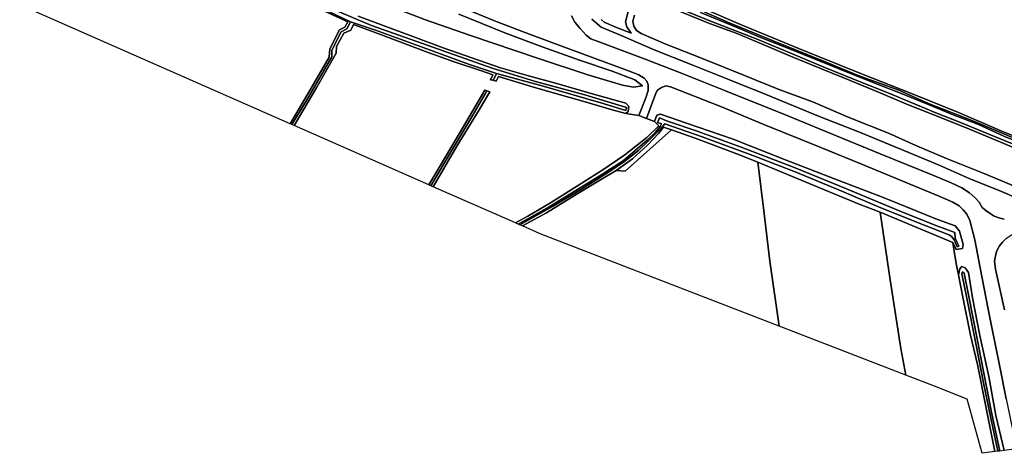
# Model space of a CAD drawing. Extents: x -26035517 to 31750492, y -9237385 to 8160032.
# Tile 166 of 256: x 15457103 to 15817249, y 4957620 to 5116092. Entities that reach past the tile are written whole.
import ezdxf

# ---------------------------------------------------------------- set-up
doc = ezdxf.new("R2010")
doc.units = 0
doc.layers.add('T-25', color=7, linetype='CONTINUOUS')

msp = doc.modelspace()

# ---------------------------------------------------------------- linework, layer by layer
at = {"layer": 'T-25', "color": 9}
for points in [[(15862785, 5055512, 4943), (15843955, 5063110, 4943), (15822534, 5072038, 4937), (15805786, 5079141, 4933), (15789578, 5085497, 4930), (15778673, 5090361, 4953), (15763757, 5095675, 4967), (15751522, 5100779, 4993), (15732689, 5108397, 4973), (15716364, 5115060, 4977), (15699440, 5122459, 4977), (15685639, 5128227, 4983), (15670195, 5135082, 4990), (15655589, 5141662, 5067), (15654657, 5141241, 5260), (15637945, 5149476, 5270), (15623385, 5156616, 5273), (15608116, 5164828, 5273), (15590477, 5174642, 5260), (15573773, 5184017, 5243), (15559410, 5192657, 5243), (15541616, 5204050, 5293), (15530567, 5211646, 5303), (15525813, 5215710, 4997)], [(15527206, 5216303, 4763), (15546832, 5203179, 4843), (15566645, 5190482, 4840), (15586667, 5178794, 4837), (15610838, 5165301, 4837), (15628241, 5156443, 4837), (15648788, 5146219, 4837), (15668048, 5137180, 4837), (15685517, 5129472, 4837), (15700997, 5122819, 4837), (15720808, 5114338, 4830), (15742299, 5105491, 4813), (15764352, 5096518, 4813), (15783911, 5088932, 4803), (15800439, 5082206, 4800), (15816317, 5075365, 4797), (15833898, 5068314, 4797), (15851465, 5061315, 4797), (15863471, 5056227, 4797)], [(15617694, 5118132, 8113), (15634556, 5111282, 7653), (15648195, 5106191, 7460), (15661838, 5101349, 7040), (15673801, 5097321, 6860), (15682115, 5094068, 6677), (15684893, 5091866, 6317), (15681627, 5091420, 6123), (15677540, 5092226, 5990), (15664894, 5095967, 5957), (15646555, 5102027, 5960), (15622037, 5110281, 5960), (15605496, 5116025, 5943), (15584620, 5124171, 5950)], [(15617694, 5118132, 8113), (15634556, 5111282, 7653), (15648195, 5106191, 7460), (15661838, 5101349, 7040), (15673801, 5097321, 6860), (15682115, 5094068, 6677), (15684893, 5091866, 6317), (15681627, 5091420, 6123), (15677540, 5092226, 5990), (15664894, 5095967, 5957), (15646555, 5102027, 5960), (15622037, 5110281, 5960), (15605496, 5116025, 5943), (15584620, 5124171, 5950)], [(15584620, 5124171, 5950), (15605496, 5116025, 5943), (15622037, 5110281, 5960), (15646555, 5102027, 5960), (15664894, 5095967, 5957), (15677540, 5092226, 5990), (15681627, 5091420, 6123), (15684893, 5091866, 6317), (15682115, 5094068, 6677), (15673801, 5097321, 6860), (15661838, 5101349, 7040), (15648195, 5106191, 7460), (15634556, 5111282, 7653), (15617694, 5118132, 8113)], [(15699440, 5122459, 4977), (15716364, 5115060, 4977), (15732689, 5108397, 4973), (15751522, 5100779, 4993), (15763757, 5095675, 4967), (15778673, 5090361, 4953), (15789578, 5085497, 4930), (15805786, 5079141, 4933), (15822534, 5072038, 4937)], [(15699440, 5122459, 4977), (15716364, 5115060, 4977), (15732689, 5108397, 4973), (15751522, 5100779, 4993), (15763757, 5095675, 4967), (15778673, 5090361, 4953), (15789578, 5085497, 4930), (15805786, 5079141, 4933), (15822534, 5072038, 4937)], [(15822534, 5072038, 4937), (15805786, 5079141, 4933), (15789578, 5085497, 4930), (15778673, 5090361, 4953), (15763757, 5095675, 4967), (15751522, 5100779, 4993), (15732689, 5108397, 4973), (15716364, 5115060, 4977), (15699440, 5122459, 4977)], [(15700997, 5122819, 4837), (15720808, 5114338, 4830), (15742299, 5105491, 4813), (15764352, 5096518, 4813), (15783911, 5088932, 4803), (15800439, 5082206, 4800), (15816317, 5075365, 4797), (15833898, 5068314, 4797)], [(15833898, 5068314, 4797), (15816317, 5075365, 4797), (15800439, 5082206, 4800), (15783911, 5088932, 4803), (15764352, 5096518, 4813), (15742299, 5105491, 4813), (15720808, 5114338, 4830), (15700997, 5122819, 4837)], [(15568090, 5120093, 5063), (15578106, 5115284, 5077), (15576725, 5112780, 5127), (15574704, 5111697, 5127), (15571329, 5104963, 5127), (15571322, 5102486, 5127), (15562362, 5087169, 5127), (15556703, 5077737, 5127), (15556079, 5078011, 5473), (15563735, 5091076, 5557), (15570289, 5102359, 5580), (15570551, 5105481, 5583), (15574038, 5112450, 5583), (15576013, 5113405, 5607), (15577118, 5115280, 5607), (15568625, 5119157, 5617)], [(15568090, 5120093, 5063), (15578106, 5115284, 5077), (15576725, 5112780, 5127), (15574704, 5111697, 5127), (15571329, 5104963, 5127), (15571322, 5102486, 5127), (15562362, 5087169, 5127), (15556703, 5077737, 5127), (15556079, 5078011, 5473), (15563735, 5091076, 5557), (15570289, 5102359, 5580), (15570551, 5105481, 5583), (15574038, 5112450, 5583), (15576013, 5113405, 5607), (15577118, 5115280, 5607), (15568625, 5119157, 5617)], [(15570161, 5120589, 5163), (15585777, 5113961, 5153), (15604097, 5107476, 5180), (15629899, 5098359, 5200), (15645778, 5093477, 5200), (15663822, 5088581, 5200), (15679062, 5083987, 5200), (15678802, 5082878, 5200), (15669727, 5085752, 5200), (15648520, 5091788, 5183), (15631497, 5096477, 5140), (15621681, 5099681, 5127), (15604688, 5105919, 5143), (15587191, 5112293, 5073), (15578106, 5115284, 5077), (15578106, 5115284, 5077), (15568090, 5120093, 5063)], [(15580921, 5117345, 5783), (15590084, 5113925, 5727), (15600858, 5109955, 5753), (15612055, 5105854, 5747), (15622443, 5102209, 5800), (15632944, 5098538, 5743), (15643265, 5095599, 5727), (15653035, 5092867, 5737), (15667040, 5088914, 5797), (15678800, 5085558, 5833), (15679955, 5084331, 5843), (15679614, 5082516, 5693), (15678839, 5081851, 5670), (15673845, 5083098, 5680), (15663109, 5086270, 5730), (15653636, 5088961, 5820), (15644696, 5091567, 5760), (15632189, 5095366, 5560), (15631361, 5093625, 5593), (15630155, 5093936, 5611), (15630155, 5093936, 5611), (15630440, 5094160, 5127), (15631497, 5096477, 5140), (15648520, 5091788, 5183), (15669727, 5085752, 5200), (15678802, 5082878, 5200), (15679062, 5083987, 5200), (15663822, 5088581, 5200), (15645778, 5093477, 5200), (15629899, 5098359, 5200), (15604097, 5107476, 5180), (15585777, 5113961, 5153), (15570161, 5120589, 5163)], [(15580921, 5117345, 5783), (15590084, 5113925, 5727), (15600858, 5109955, 5753), (15612055, 5105854, 5747), (15622443, 5102209, 5800), (15632944, 5098538, 5743), (15643265, 5095599, 5727), (15653035, 5092867, 5737), (15667040, 5088914, 5797), (15678800, 5085558, 5833), (15679955, 5084331, 5843), (15679614, 5082516, 5693), (15678839, 5081851, 5670), (15673845, 5083098, 5680), (15663109, 5086270, 5730), (15653636, 5088961, 5820), (15644696, 5091567, 5760), (15632189, 5095366, 5560), (15631361, 5093625, 5593), (15630155, 5093936, 5611), (15630155, 5093936, 5611), (15630440, 5094160, 5127), (15631497, 5096477, 5140), (15648520, 5091788, 5183), (15669727, 5085752, 5200), (15678802, 5082878, 5200), (15679062, 5083987, 5200), (15663822, 5088581, 5200), (15645778, 5093477, 5200), (15629899, 5098359, 5200), (15604097, 5107476, 5180), (15585777, 5113961, 5153), (15570161, 5120589, 5163)], [(15619511, 5120252, 8260), (15630144, 5115876, 7910), (15640703, 5111903, 7667), (15652705, 5107424, 7473), (15666309, 5102459, 7117), (15678858, 5097832, 6930), (15683543, 5095942, 6907), (15685500, 5094703, 6790), (15686470, 5093650, 6727), (15686998, 5092291, 6660), (15686979, 5090279, 6523), (15686079, 5087512, 6320), (15683558, 5081095, 5747), (15678839, 5081851, 5670), (15679614, 5082516, 5693), (15679955, 5084331, 5843), (15678800, 5085558, 5833), (15667040, 5088914, 5797), (15653035, 5092867, 5737), (15643265, 5095599, 5727), (15632944, 5098538, 5743), (15622443, 5102209, 5800), (15612055, 5105854, 5747), (15600858, 5109955, 5753), (15590084, 5113925, 5727), (15580921, 5117345, 5783)], [(15619511, 5120252, 8260), (15630144, 5115876, 7910), (15640703, 5111903, 7667), (15652705, 5107424, 7473), (15666309, 5102459, 7117), (15678858, 5097832, 6930), (15683543, 5095942, 6907), (15685500, 5094703, 6790), (15686470, 5093650, 6727), (15686998, 5092291, 6660), (15686979, 5090279, 6523), (15686079, 5087512, 6320), (15683558, 5081095, 5747), (15686359, 5080024, 5747), (15688615, 5085983, 6183), (15689897, 5089459, 6570), (15690445, 5090331, 6690), (15691887, 5091275, 6743), (15693467, 5091867, 6790), (15695173, 5091613, 6783), (15713795, 5084223, 6743), (15729305, 5077801, 6723), (15749520, 5069569, 6657), (15765330, 5063129, 6660), (15782474, 5056157, 6647), (15793612, 5051519, 6640), (15798482, 5049346, 6640), (15800689, 5048006, 6587), (15802232, 5046586, 6573), (15803543, 5044967, 6547), (15804592, 5042721, 6490), (15806499, 5035638, 6413), (15808359, 5025441, 6283), (15811369, 5010245, 6133), (15812609, 5004251, 6120)], [(15817987, 4977544, 6183), (15815478, 4989882, 6197), (15812609, 5004251, 6120), (15811369, 5010245, 6133), (15808359, 5025441, 6283), (15806499, 5035638, 6413), (15804592, 5042721, 6490), (15803543, 5044967, 6547), (15802232, 5046586, 6573), (15800689, 5048006, 6587), (15798482, 5049346, 6640), (15793612, 5051519, 6640), (15782474, 5056157, 6647), (15765330, 5063129, 6660), (15749520, 5069569, 6657), (15729305, 5077801, 6723), (15713795, 5084223, 6743), (15695173, 5091613, 6783), (15693467, 5091867, 6790), (15691887, 5091275, 6743), (15690445, 5090331, 6690), (15689897, 5089459, 6570), (15688615, 5085983, 6183), (15686359, 5080024, 5747), (15683558, 5081095, 5747), (15686079, 5087512, 6320), (15686979, 5090279, 6523), (15686998, 5092291, 6660), (15686470, 5093650, 6727), (15685500, 5094703, 6790), (15683543, 5095942, 6907), (15678858, 5097832, 6930), (15666309, 5102459, 7117), (15652705, 5107424, 7473), (15640703, 5111903, 7667), (15630144, 5115876, 7910), (15619511, 5120252, 8260)], [(15669745, 5116229, 5957), (15670944, 5115155, 5950), (15675374, 5113272, 5890), (15680799, 5111148, 5787), (15679234, 5113532, 5790), (15678645, 5115358, 5783), (15679711, 5119126, 5663)], [(15669745, 5116229, 5957), (15670944, 5115155, 5950), (15675374, 5113272, 5890), (15680799, 5111148, 5787), (15680799, 5111148, 5787), (15679234, 5113532, 5790), (15678645, 5115358, 5783), (15679711, 5119126, 5663)], [(15679711, 5119126, 5663), (15678645, 5115358, 5783), (15679234, 5113532, 5790), (15680799, 5111148, 5787), (15675374, 5113272, 5890), (15670944, 5115155, 5950), (15669745, 5116229, 5957)], [(15681970, 5117778, 4757), (15681387, 5115511, 4757), (15681685, 5113707, 4757), (15682716, 5112133, 4757), (15684390, 5111044, 4757), (15693505, 5107172, 4757), (15707089, 5101770, 4757), (15722174, 5095708, 4737), (15734590, 5090738, 4737), (15747398, 5085950, 4737), (15760197, 5080480, 4730), (15774896, 5074563, 4730), (15784911, 5070153, 4730), (15796125, 5065400, 4730), (15810099, 5059768, 4730), (15825636, 5053321, 4730)], [(15681970, 5117778, 4757), (15681387, 5115511, 4757), (15681685, 5113707, 4757), (15682716, 5112133, 4757), (15684390, 5111044, 4757), (15693505, 5107172, 4757), (15707089, 5101770, 4757), (15722174, 5095708, 4737), (15734590, 5090738, 4737), (15747398, 5085950, 4737), (15760197, 5080480, 4730), (15774896, 5074563, 4730), (15784911, 5070153, 4730), (15796125, 5065400, 4730), (15810099, 5059768, 4730), (15825636, 5053321, 4730)], [(15825636, 5053321, 4730), (15810099, 5059768, 4730), (15796125, 5065400, 4730), (15784911, 5070153, 4730), (15774896, 5074563, 4730), (15760197, 5080480, 4730), (15747398, 5085950, 4737), (15734590, 5090738, 4737), (15722174, 5095708, 4737), (15707089, 5101770, 4757), (15693505, 5107172, 4757), (15684390, 5111044, 4757), (15682716, 5112133, 4757), (15681685, 5113707, 4757), (15681387, 5115511, 4757), (15681970, 5117778, 4757)], [(15698664, 5120065, 5197), (15710157, 5115410, 5203), (15726849, 5108995, 5207), (15740238, 5103346, 5260), (15751014, 5098913, 5243), (15762756, 5094120, 5267), (15775042, 5089200, 5270), (15783205, 5085828, 5280), (15792224, 5082039, 5287), (15801256, 5078545, 5273), (15811605, 5074317, 5223), (15820264, 5070736, 5177)], [(15698664, 5120065, 5197), (15710157, 5115410, 5203), (15726849, 5108995, 5207), (15740238, 5103346, 5260), (15751014, 5098913, 5243), (15762756, 5094120, 5267), (15775042, 5089200, 5270), (15783205, 5085828, 5280), (15792224, 5082039, 5287), (15801256, 5078545, 5273), (15811605, 5074317, 5223), (15820264, 5070736, 5177)], [(15820264, 5070736, 5177), (15811605, 5074317, 5223), (15801256, 5078545, 5273), (15792224, 5082039, 5287), (15783205, 5085828, 5280), (15775042, 5089200, 5270), (15762756, 5094120, 5267), (15751014, 5098913, 5243), (15740238, 5103346, 5260), (15726849, 5108995, 5207), (15710157, 5115410, 5203), (15698664, 5120065, 5197)], [(15823198, 5068328, 4660), (15811779, 5073011, 4660), (15803028, 5076713, 4660), (15790523, 5081675, 4660), (15781271, 5085338, 4670), (15771259, 5089628, 4670), (15758795, 5094693, 4690), (15749791, 5098396, 4703), (15739001, 5102788, 4720), (15728469, 5107329, 4743), (15719213, 5111185, 4750), (15709429, 5114702, 4750), (15698946, 5118995, 4750)], [(15823198, 5068328, 4660), (15811779, 5073011, 4660), (15803028, 5076713, 4660), (15790523, 5081675, 4660), (15781271, 5085338, 4670), (15771259, 5089628, 4670), (15758795, 5094693, 4690), (15749791, 5098396, 4703), (15739001, 5102788, 4720), (15728469, 5107329, 4743), (15719213, 5111185, 4750), (15709429, 5114702, 4750), (15698946, 5118995, 4750)], [(15698946, 5118995, 4750), (15709429, 5114702, 4750), (15719213, 5111185, 4750), (15728469, 5107329, 4743), (15739001, 5102788, 4720), (15749791, 5098396, 4703), (15758795, 5094693, 4690), (15771259, 5089628, 4670), (15781271, 5085338, 4670), (15790523, 5081675, 4660), (15803028, 5076713, 4660), (15811779, 5073011, 4660), (15823198, 5068328, 4660)], [(15825293, 5070229, 5150), (15817094, 5073553, 5147), (15807760, 5077788, 5260), (15798502, 5081366, 5280), (15789767, 5084958, 5257), (15779872, 5089020, 5273), (15771131, 5092442, 5250), (15761570, 5096148, 5263), (15751947, 5100106, 5290), (15743826, 5103377, 5243), (15735270, 5106774, 5237), (15727795, 5109734, 5193), (15719133, 5113400, 5200), (15706151, 5118734, 5223)], [(15825293, 5070229, 5150), (15817094, 5073553, 5147), (15807760, 5077788, 5260), (15798502, 5081366, 5280), (15789767, 5084958, 5257), (15779872, 5089020, 5273), (15771131, 5092442, 5250), (15761570, 5096148, 5263), (15751947, 5100106, 5290), (15743826, 5103377, 5243), (15735270, 5106774, 5237), (15727795, 5109734, 5193), (15719133, 5113400, 5200), (15706151, 5118734, 5223)], [(15706151, 5118734, 5223), (15719133, 5113400, 5200), (15727795, 5109734, 5193), (15735270, 5106774, 5237), (15743826, 5103377, 5243), (15751947, 5100106, 5290), (15761570, 5096148, 5263), (15771131, 5092442, 5250), (15779872, 5089020, 5273), (15789767, 5084958, 5257), (15798502, 5081366, 5280), (15807760, 5077788, 5260), (15817094, 5073553, 5147), (15825293, 5070229, 5150)], [(15817256, 5043223, 6660), (15815294, 5043631, 6650), (15813583, 5044279, 6643), (15812024, 5045202, 6640), (15810456, 5046347, 6667), (15809144, 5047461, 6670), (15808012, 5049463, 6697), (15806563, 5050991, 6710), (15804540, 5052859, 6700), (15801755, 5054664, 6707), (15797868, 5056498, 6747), (15791146, 5059289, 6750), (15771893, 5067066, 6683), (15756163, 5073544, 6733), (15738022, 5080932, 6763), (15715327, 5090126, 6777), (15699457, 5096422, 6817), (15685929, 5101692, 6880), (15669332, 5107894, 7100), (15666033, 5109157, 7157), (15664285, 5110436, 7177), (15662107, 5112851, 7187), (15660114, 5115230, 7197), (15658909, 5117479, 7200)], [(15817256, 5043223, 6660), (15815294, 5043631, 6650), (15813583, 5044279, 6643), (15812024, 5045202, 6640), (15810456, 5046347, 6667), (15809144, 5047461, 6670), (15808012, 5049463, 6697), (15806563, 5050991, 6710), (15804540, 5052859, 6700), (15801755, 5054664, 6707), (15797868, 5056498, 6747), (15791146, 5059289, 6750), (15771893, 5067066, 6683), (15756163, 5073544, 6733), (15738022, 5080932, 6763), (15715327, 5090126, 6777), (15699457, 5096422, 6817), (15685929, 5101692, 6880), (15669332, 5107894, 7100), (15666033, 5109157, 7157), (15664285, 5110436, 7177), (15662107, 5112851, 7187), (15660114, 5115230, 7197), (15658909, 5117479, 7200)], [(15658909, 5117479, 7200), (15660114, 5115230, 7197), (15662107, 5112851, 7187), (15664285, 5110436, 7177), (15666033, 5109157, 7157), (15669332, 5107894, 7100), (15685929, 5101692, 6880), (15699457, 5096422, 6817), (15715327, 5090126, 6777), (15738022, 5080932, 6763), (15756163, 5073544, 6733), (15771893, 5067066, 6683), (15791146, 5059289, 6750), (15797868, 5056498, 6747), (15801755, 5054664, 6707), (15804540, 5052859, 6700), (15806563, 5050991, 6710), (15808012, 5049463, 6697), (15809144, 5047461, 6670), (15810456, 5046347, 6667), (15812024, 5045202, 6640), (15813583, 5044279, 6643), (15815294, 5043631, 6650), (15817256, 5043223, 6660)], [(15828657, 5047966, 6533), (15816222, 5053256, 6613), (15804347, 5058072, 6587), (15793414, 5062974, 6487), (15782574, 5067484, 6467), (15764246, 5074979, 6530), (15749951, 5080611, 6553), (15730343, 5088667, 6533), (15716733, 5094094, 6513), (15702749, 5099780, 6590), (15689195, 5105056, 6657), (15677083, 5110260, 6867), (15669776, 5113364, 6907), (15666370, 5116288, 6947)], [(15666370, 5116288, 6947), (15669776, 5113364, 6907), (15677083, 5110260, 6867), (15689195, 5105056, 6657), (15702749, 5099780, 6590), (15716733, 5094094, 6513), (15730343, 5088667, 6533), (15749951, 5080611, 6553), (15764246, 5074979, 6530), (15782574, 5067484, 6467), (15793414, 5062974, 6487), (15804347, 5058072, 6587), (15816222, 5053256, 6613), (15828657, 5047966, 6533)], [(15828657, 5047966, 6533), (15816222, 5053256, 6613), (15804347, 5058072, 6587), (15793414, 5062974, 6487), (15782574, 5067484, 6467), (15764246, 5074979, 6530), (15749951, 5080611, 6553), (15730343, 5088667, 6533), (15716733, 5094094, 6513), (15702749, 5099780, 6590), (15689195, 5105056, 6657), (15677083, 5110260, 6867), (15669776, 5113364, 6907), (15666370, 5116288, 6947)], [(15821769, 4959264, 6140), (15817185, 4958666, 6167), (15817185, 4958666, 6167), (15814137, 4971421, 6120), (15811605, 4985637, 6107), (15808260, 5000675, 5790), (15805569, 5014433, 5800), (15804167, 5023687, 5917), (15802908, 5025453, 5867), (15801666, 5025907, 5860), (15800933, 5025095, 5860), (15800456, 5022885, 6022), (15799790, 5026321, 6077), (15799034, 5030630, 6077), (15798373, 5034654, 6103), (15799700, 5032140, 6060), (15801904, 5032450, 6140), (15802211, 5033913, 6210), (15800861, 5038793, 6227), (15799317, 5040696, 6267), (15792812, 5043095, 6243), (15773244, 5050983, 6170), (15756685, 5057281, 5987), (15737488, 5064763, 5813), (15718048, 5072381, 5827), (15701055, 5078303, 5823), (15691512, 5081564, 5753), (15690208, 5081220, 5763), (15689242, 5078834, 5617), (15686359, 5080024, 5747), (15688615, 5085983, 6183), (15689897, 5089459, 6570), (15690445, 5090331, 6690), (15691887, 5091275, 6743), (15693467, 5091867, 6790), (15695173, 5091613, 6783), (15713795, 5084223, 6743), (15729305, 5077801, 6723), (15749520, 5069569, 6657), (15765330, 5063129, 6660), (15782474, 5056157, 6647), (15793612, 5051519, 6640), (15798482, 5049346, 6640), (15800689, 5048006, 6587), (15802232, 5046586, 6573), (15803543, 5044967, 6547), (15804592, 5042721, 6490), (15806499, 5035638, 6413), (15808359, 5025441, 6283), (15811369, 5010245, 6133), (15812609, 5004251, 6120), (15815478, 4989882, 6197), (15817987, 4977544, 6183)], [(15678839, 5081851, 5670), (15683558, 5081095, 5747)], [(15686359, 5080024, 5747), (15689242, 5078834, 5617)], [(15817333, 5010113, 6157), (15814071, 5024911, 6200), (15813640, 5027848, 6233), (15813860, 5029215, 6290), (15814406, 5031412, 6350), (15815446, 5033414, 6390), (15816598, 5034837, 6437), (15818102, 5036225, 6447), (15819936, 5037416, 6513), (15822349, 5038291, 6523), (15825077, 5038691, 6553), (15827624, 5038409, 6587), (15830394, 5037560, 6640), (15840034, 5033669, 6630)], [(15817333, 5010113, 6157), (15814071, 5024911, 6200), (15813640, 5027848, 6233), (15813860, 5029215, 6290), (15814406, 5031412, 6350), (15815446, 5033414, 6390), (15816598, 5034837, 6437), (15818102, 5036225, 6447)], [(15818102, 5036225, 6447), (15816598, 5034837, 6437), (15815446, 5033414, 6390), (15814406, 5031412, 6350), (15813860, 5029215, 6290), (15813640, 5027848, 6233), (15814071, 5024911, 6200), (15817333, 5010113, 6157)], [(15799034, 5030630, 6077), (15799790, 5026321, 6077)], [(15812609, 5004251, 6120), (15815478, 4989882, 6197), (15817987, 4977544, 6183), (15821769, 4959264, 6140)]]:
    msp.add_polyline3d(points, dxfattribs=at)
for points in [[(15457103, 5121492, 5713), (15470779, 5139747, 5720), (15481500, 5154371, 5693), (15485875, 5160158, 5697), (15493927, 5155785, 5697), (15499779, 5152652, 5727), (15503754, 5149974, 5817), (15511834, 5146195, 5663), (15518227, 5142798, 5577), (15534166, 5134849, 5597), (15547753, 5128636, 5590), (15559713, 5123147, 5600), (15568625, 5119157, 5617), (15577118, 5115280, 5607), (15576013, 5113405, 5607), (15574038, 5112450, 5583), (15570551, 5105481, 5583), (15570289, 5102359, 5580), (15563735, 5091076, 5557), (15556079, 5078011, 5473), (15457103, 5121492, 5713)], [(15556703, 5077737, 5127), (15562362, 5087169, 5127), (15571322, 5102486, 5127), (15571329, 5104963, 5127), (15574704, 5111697, 5127), (15576725, 5112780, 5127), (15578106, 5115284, 5077), (15587191, 5112293, 5073), (15604688, 5105919, 5143), (15621681, 5099681, 5127), (15631497, 5096477, 5140), (15630440, 5094160, 5127), (15630155, 5093936, 5611), (15629365, 5094140, 5623), (15630172, 5095995, 5623), (15625696, 5097532, 5637), (15615999, 5100748, 5673), (15606539, 5104091, 5817), (15589992, 5110292, 5687), (15579161, 5114324, 5533), (15578212, 5112224, 5547), (15575657, 5111164, 5553), (15572959, 5106282, 5540), (15572884, 5103907, 5547), (15565777, 5091408, 5493), (15557535, 5077371, 5487), (15556703, 5077737, 5127)], [(15556703, 5077737, 5127), (15562362, 5087169, 5127), (15571322, 5102486, 5127), (15571329, 5104963, 5127), (15574704, 5111697, 5127), (15576725, 5112780, 5127), (15578106, 5115284, 5077), (15587191, 5112293, 5073), (15604688, 5105919, 5143), (15621681, 5099681, 5127), (15631497, 5096477, 5140), (15630440, 5094160, 5127), (15630155, 5093936, 5611), (15629365, 5094140, 5623), (15630172, 5095995, 5623), (15625696, 5097532, 5637), (15615999, 5100748, 5673), (15606539, 5104091, 5817), (15589992, 5110292, 5687), (15579161, 5114324, 5533), (15578212, 5112224, 5547), (15575657, 5111164, 5553), (15572959, 5106282, 5540), (15572884, 5103907, 5547), (15565777, 5091408, 5493), (15557535, 5077371, 5487), (15556703, 5077737, 5127)], [(15638502, 5041802, 5560), (15608393, 5055029, 5620), (15617039, 5069832, 5613), (15625179, 5083175, 5587), (15629043, 5089782, 5637), (15627982, 5090079, 5637), (15627227, 5090291, 5637), (15619028, 5076473, 5640), (15610875, 5062672, 5630), (15606749, 5055751, 5633), (15557535, 5077371, 5487), (15565777, 5091408, 5493), (15572884, 5103907, 5547), (15572959, 5106282, 5540), (15575657, 5111164, 5553), (15578212, 5112224, 5547), (15579161, 5114324, 5533), (15589992, 5110292, 5687), (15606539, 5104091, 5817), (15615999, 5100748, 5673), (15625696, 5097532, 5637), (15630172, 5095995, 5623), (15629365, 5094140, 5623), (15630155, 5093936, 5611), (15631361, 5093625, 5593), (15632189, 5095366, 5560), (15644696, 5091567, 5760), (15653636, 5088961, 5820), (15663109, 5086270, 5730), (15673845, 5083098, 5680), (15678839, 5081851, 5670), (15683558, 5081095, 5747), (15686359, 5080024, 5747), (15689242, 5078834, 5617), (15690901, 5077275, 5647), (15686450, 5073030, 5543), (15678508, 5066720, 5510), (15670436, 5061232, 5523), (15661177, 5055349, 5593), (15651252, 5049139, 5563), (15642951, 5044309, 5523), (15638502, 5041802, 5560)], [(15606749, 5055751, 5633), (15610875, 5062672, 5630), (15619028, 5076473, 5640), (15627227, 5090291, 5637), (15627982, 5090079, 5637), (15627397, 5088984, 5213), (15622523, 5080622, 5213), (15615399, 5068825, 5270), (15607546, 5055401, 5263), (15606749, 5055751, 5633)], [(15606749, 5055751, 5633), (15610875, 5062672, 5630), (15619028, 5076473, 5640), (15627227, 5090291, 5637), (15627982, 5090079, 5637), (15627397, 5088984, 5213), (15622523, 5080622, 5213), (15615399, 5068825, 5270), (15607546, 5055401, 5263), (15606749, 5055751, 5633)], [(15607546, 5055401, 5263), (15615399, 5068825, 5270), (15622523, 5080622, 5213), (15627397, 5088984, 5213), (15627982, 5090079, 5637), (15629043, 5089782, 5637), (15625179, 5083175, 5587), (15617039, 5069832, 5613), (15608393, 5055029, 5620), (15607546, 5055401, 5263)], [(15607546, 5055401, 5263), (15615399, 5068825, 5270), (15622523, 5080622, 5213), (15627397, 5088984, 5213), (15627982, 5090079, 5637), (15629043, 5089782, 5637), (15625179, 5083175, 5587), (15617039, 5069832, 5613), (15608393, 5055029, 5620), (15607546, 5055401, 5263)], [(15638502, 5041802, 5560), (15642951, 5044309, 5523), (15651252, 5049139, 5563), (15661177, 5055349, 5593), (15670436, 5061232, 5523), (15678508, 5066720, 5510), (15686450, 5073030, 5543), (15690901, 5077275, 5647), (15689242, 5078834, 5617), (15690208, 5081220, 5763), (15691512, 5081564, 5753), (15701055, 5078303, 5823), (15718048, 5072381, 5827), (15737488, 5064763, 5813), (15756685, 5057281, 5987), (15773244, 5050983, 6170), (15792812, 5043095, 6243), (15799317, 5040696, 6267), (15800861, 5038793, 6227), (15802211, 5033913, 6210), (15801904, 5032450, 6140), (15799700, 5032140, 6060), (15798373, 5034654, 6103), (15785291, 5040166, 6097), (15771831, 5045694, 6097), (15764176, 5048733, 6040), (15745877, 5056269, 6030), (15727148, 5063987, 5950), (15719414, 5067098, 5850), (15704220, 5072852, 5860), (15695516, 5075851, 5853), (15692626, 5076756, 5857), (15690835, 5074635, 5853), (15686605, 5070147, 5830), (15681211, 5065265, 5787), (15675288, 5061010, 5700), (15670202, 5057874, 5673), (15660657, 5052152, 5647), (15649754, 5045554, 5610), (15640978, 5040714, 5647), (15640003, 5041143, 4900), (15651962, 5047840, 4910), (15662580, 5054152, 4937), (15672492, 5060378, 4940), (15677934, 5063988, 4940), (15683406, 5068253, 4940), (15687136, 5071775, 4953), (15691781, 5076494, 5087), (15693038, 5078046, 5133), (15706710, 5073249, 5123), (15725325, 5066409, 5060), (15740734, 5060484, 5053), (15757797, 5053428, 5050), (15771208, 5047759, 5060), (15784324, 5042477, 5090), (15797373, 5037325, 5110), (15798112, 5036790, 5167), (15798940, 5035640, 5240), (15800037, 5033101, 5317), (15800607, 5033280, 5317), (15799306, 5036307, 5260), (15799212, 5038304, 5227), (15792593, 5040761, 5163), (15780034, 5045778, 5177), (15759526, 5054331, 5157), (15740742, 5061896, 5150), (15721036, 5069454, 5130), (15704870, 5075352, 5140), (15694005, 5079044, 5203), (15691130, 5080228, 5240), (15690598, 5079003, 5240), (15690407, 5078572, 5240), (15691879, 5078003, 5240), (15691426, 5077108, 5247), (15689794, 5075131, 5247), (15686575, 5072035, 5073), (15677816, 5064502, 4940), (15669068, 5058852, 4970), (15660560, 5053628, 4990), (15650820, 5047688, 4980), (15644079, 5043887, 4977), (15639422, 5041398, 4970), (15638502, 5041802, 5560)], [(15638502, 5041802, 5560), (15642951, 5044309, 5523), (15651252, 5049139, 5563), (15661177, 5055349, 5593), (15670436, 5061232, 5523), (15678508, 5066720, 5510), (15686450, 5073030, 5543), (15690901, 5077275, 5647), (15689242, 5078834, 5617), (15690208, 5081220, 5763), (15691512, 5081564, 5753), (15701055, 5078303, 5823), (15718048, 5072381, 5827), (15737488, 5064763, 5813), (15756685, 5057281, 5987), (15773244, 5050983, 6170), (15792812, 5043095, 6243), (15799317, 5040696, 6267), (15800861, 5038793, 6227), (15802211, 5033913, 6210), (15801904, 5032450, 6140), (15799700, 5032140, 6060), (15798373, 5034654, 6103), (15785291, 5040166, 6097), (15771831, 5045694, 6097), (15764176, 5048733, 6040), (15745877, 5056269, 6030), (15727148, 5063987, 5950), (15719414, 5067098, 5850), (15704220, 5072852, 5860), (15695516, 5075851, 5853), (15692626, 5076756, 5857), (15690835, 5074635, 5853), (15686605, 5070147, 5830), (15681211, 5065265, 5787), (15675288, 5061010, 5700), (15670202, 5057874, 5673), (15660657, 5052152, 5647), (15649754, 5045554, 5610), (15640978, 5040714, 5647), (15640003, 5041143, 4900), (15651962, 5047840, 4910), (15662580, 5054152, 4937), (15672492, 5060378, 4940), (15677934, 5063988, 4940), (15683406, 5068253, 4940), (15687136, 5071775, 4953), (15691781, 5076494, 5087), (15693038, 5078046, 5133), (15706710, 5073249, 5123), (15725325, 5066409, 5060), (15740734, 5060484, 5053), (15757797, 5053428, 5050), (15771208, 5047759, 5060), (15784324, 5042477, 5090), (15797373, 5037325, 5110), (15798112, 5036790, 5167), (15798940, 5035640, 5240), (15800037, 5033101, 5317), (15800607, 5033280, 5317), (15799306, 5036307, 5260), (15799212, 5038304, 5227), (15792593, 5040761, 5163), (15780034, 5045778, 5177), (15759526, 5054331, 5157), (15740742, 5061896, 5150), (15721036, 5069454, 5130), (15704870, 5075352, 5140), (15694005, 5079044, 5203), (15691130, 5080228, 5240), (15690598, 5079003, 5240), (15690407, 5078572, 5240), (15691879, 5078003, 5240), (15691426, 5077108, 5247), (15689794, 5075131, 5247), (15686575, 5072035, 5073), (15677816, 5064502, 4940), (15669068, 5058852, 4970), (15660560, 5053628, 4990), (15650820, 5047688, 4980), (15644079, 5043887, 4977), (15639422, 5041398, 4970), (15638502, 5041802, 5560)], [(15640003, 5041143, 4900), (15639422, 5041398, 4970), (15644079, 5043887, 4977), (15650820, 5047688, 4980), (15660560, 5053628, 4990), (15669068, 5058852, 4970), (15677816, 5064502, 4940), (15686575, 5072035, 5073), (15689794, 5075131, 5247), (15691426, 5077108, 5247), (15691879, 5078003, 5240), (15690407, 5078572, 5240), (15690598, 5079003, 5240), (15691130, 5080228, 5240), (15694005, 5079044, 5203), (15704870, 5075352, 5140), (15721036, 5069454, 5130), (15740742, 5061896, 5150), (15759526, 5054331, 5157), (15780034, 5045778, 5177), (15792593, 5040761, 5163), (15799212, 5038304, 5227), (15799306, 5036307, 5260), (15800607, 5033280, 5317), (15800037, 5033101, 5317), (15798940, 5035640, 5240), (15798112, 5036790, 5167), (15797373, 5037325, 5110), (15784324, 5042477, 5090), (15771208, 5047759, 5060), (15757797, 5053428, 5050), (15740734, 5060484, 5053), (15725325, 5066409, 5060), (15706710, 5073249, 5123), (15693038, 5078046, 5133), (15691781, 5076494, 5087), (15687136, 5071775, 4953), (15683406, 5068253, 4940), (15677934, 5063988, 4940), (15672492, 5060378, 4940), (15662580, 5054152, 4937), (15651962, 5047840, 4910), (15640003, 5041143, 4900)], [(15727148, 5063987, 5950), (15729338, 5046253, 5947), (15731467, 5027855, 5920), (15734937, 5004082, 5930), (15647539, 5037832, 5677), (15640978, 5040714, 5647), (15649754, 5045554, 5610), (15660657, 5052152, 5647), (15670202, 5057874, 5673), (15675288, 5061010, 5700), (15678531, 5060759, 5733), (15695516, 5075851, 5853), (15704220, 5072852, 5860), (15719414, 5067098, 5850), (15727148, 5063987, 5950)], [(15675288, 5061010, 5700), (15681211, 5065265, 5787), (15686605, 5070147, 5830), (15690835, 5074635, 5853), (15692626, 5076756, 5857), (15695516, 5075851, 5853), (15678531, 5060759, 5733), (15675288, 5061010, 5700)], [(15734937, 5004082, 5930), (15731467, 5027855, 5920), (15729338, 5046253, 5947), (15727148, 5063987, 5950), (15745877, 5056269, 6030), (15764176, 5048733, 6040), (15771831, 5045694, 6097), (15775525, 5020961, 6013), (15779438, 4995928, 6030), (15781207, 4986213, 6030), (15734937, 5004082, 5930)], [(15781207, 4986213, 6030), (15779438, 4995928, 6030), (15775525, 5020961, 6013), (15771831, 5045694, 6097), (15785291, 5040166, 6097), (15798373, 5034654, 6103), (15799034, 5030630, 6077), (15799790, 5026321, 6077), (15800456, 5022885, 6022), (15802035, 5014737, 5890), (15804864, 5000759, 5923), (15807480, 4990061, 6013), (15810546, 4974666, 6410), (15813750, 4958218, 6483), (15809170, 4957620, 6330), (15803722, 4977397, 6370), (15791704, 4982160, 5677), (15781207, 4986213, 6030)], [(15781207, 4986213, 6030), (15779438, 4995928, 6030), (15775525, 5020961, 6013), (15771831, 5045694, 6097), (15785291, 5040166, 6097), (15798373, 5034654, 6103), (15799034, 5030630, 6077), (15799790, 5026321, 6077), (15800456, 5022885, 6022), (15802035, 5014737, 5890), (15804864, 5000759, 5923), (15807480, 4990061, 6013), (15810546, 4974666, 6410), (15813750, 4958218, 6483), (15809170, 4957620, 6330), (15803722, 4977397, 6370), (15791704, 4982160, 5677), (15781207, 4986213, 6030)], [(15813750, 4958218, 6483), (15810546, 4974666, 6410), (15807480, 4990061, 6013), (15804864, 5000759, 5923), (15802035, 5014737, 5890), (15800456, 5022885, 6022), (15800933, 5025095, 5860), (15801666, 5025907, 5860), (15802908, 5025453, 5867), (15804167, 5023687, 5917), (15805569, 5014433, 5800), (15808260, 5000675, 5790), (15811605, 4985637, 6107), (15814137, 4971421, 6120), (15817185, 4958666, 6167), (15815582, 4958457, 5340), (15812507, 4972595, 5350), (15809689, 4987540, 5310), (15807493, 4998888, 5013), (15804162, 5015498, 5017), (15802568, 5023406, 5093), (15802000, 5023916, 5093), (15801666, 5023200, 5093), (15803585, 5014269, 5080), (15806931, 4997152, 5097), (15809665, 4983407, 5270), (15812241, 4971111, 5347), (15814901, 4958368, 5340), (15813750, 4958218, 6483)], [(15813750, 4958218, 6483), (15810546, 4974666, 6410), (15807480, 4990061, 6013), (15804864, 5000759, 5923), (15802035, 5014737, 5890), (15800456, 5022885, 6022), (15800933, 5025095, 5860), (15801666, 5025907, 5860), (15802908, 5025453, 5867), (15804167, 5023687, 5917), (15805569, 5014433, 5800), (15808260, 5000675, 5790), (15811605, 4985637, 6107), (15814137, 4971421, 6120), (15817185, 4958666, 6167), (15815582, 4958457, 5340), (15812507, 4972595, 5350), (15809689, 4987540, 5310), (15807493, 4998888, 5013), (15804162, 5015498, 5017), (15802568, 5023406, 5093), (15802000, 5023916, 5093), (15801666, 5023200, 5093), (15803585, 5014269, 5080), (15806931, 4997152, 5097), (15809665, 4983407, 5270), (15812241, 4971111, 5347), (15814901, 4958368, 5340), (15813750, 4958218, 6483)], [(15814901, 4958368, 5340), (15812241, 4971111, 5347), (15809665, 4983407, 5270), (15806931, 4997152, 5097), (15803585, 5014269, 5080), (15801666, 5023200, 5093), (15802000, 5023916, 5093), (15802568, 5023406, 5093), (15804162, 5015498, 5017), (15807493, 4998888, 5013), (15809689, 4987540, 5310), (15812507, 4972595, 5350), (15815582, 4958457, 5340), (15814901, 4958368, 5340)]]:
    msp.add_polyline3d(points, close=True, dxfattribs=at)

doc.saveas('drawing.dxf')
